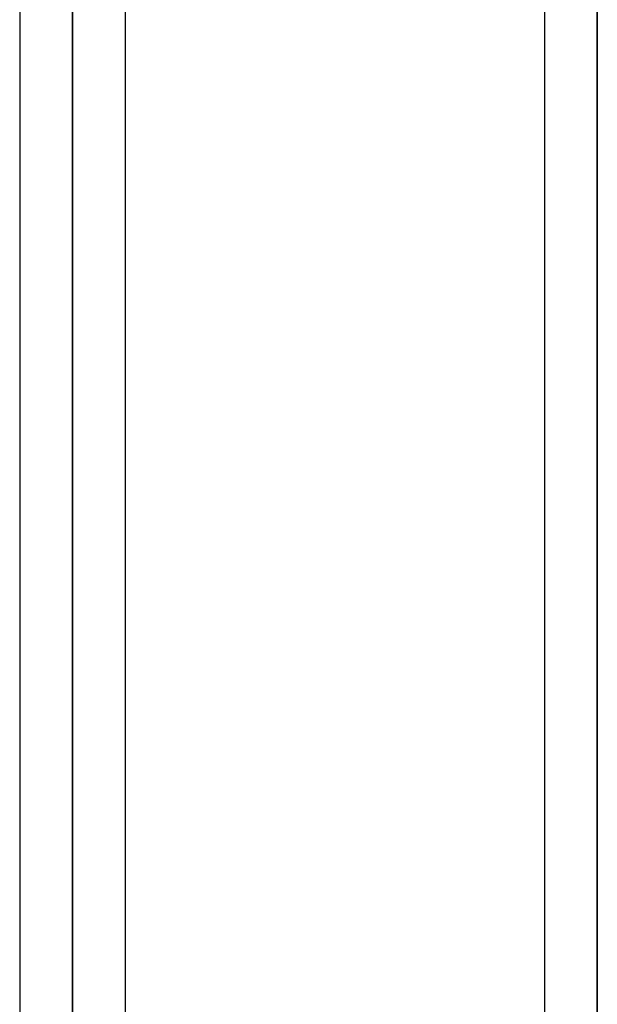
# Model space of a CAD drawing. Header units: millimetres. Extents: x -100 to 120, y -270 to 270.
# Tile 59 of 75: x 17 to 28, y 128 to 146. Entities that reach past the tile are written whole.
import ezdxf

# ---------------------------------------------------------------- set-up
doc = ezdxf.new("R2010")
doc.units = ezdxf.units.MM
doc.layers.add('MAIN-1', color=7, linetype='Continuous')
doc.layers.add('MAIN-2', color=7, linetype='Continuous')

msp = doc.modelspace()

# ---------------------------------------------------------------- linework, layer by layer
at = {"layer": 'MAIN-1'}
for p, q in [((18.489, 0), (18.489, 153.345)), ((28.489, 0), (28.489, 153.345)), ((17.481, 152.399), (17.481, 0)), ((19.496, 0), (19.496, 152.399)), ((27.481, 152.399), (27.481, 0))]:
    msp.add_line(p, q, dxfattribs=at)
at = {"layer": 'MAIN-2'}
for p, q in [((18.489, 153.345), (18.489, 0)), ((28.489, 153.345), (28.489, 0)), ((18.489, 152.013), (18.489, 0)), ((18.489, 55.81), (18.489, 152.013)), ((28.489, 151.835), (28.489, 0)), ((28.489, 0), (28.489, 151.835))]:
    msp.add_line(p, q, dxfattribs=at)

doc.saveas('drawing.dxf')
